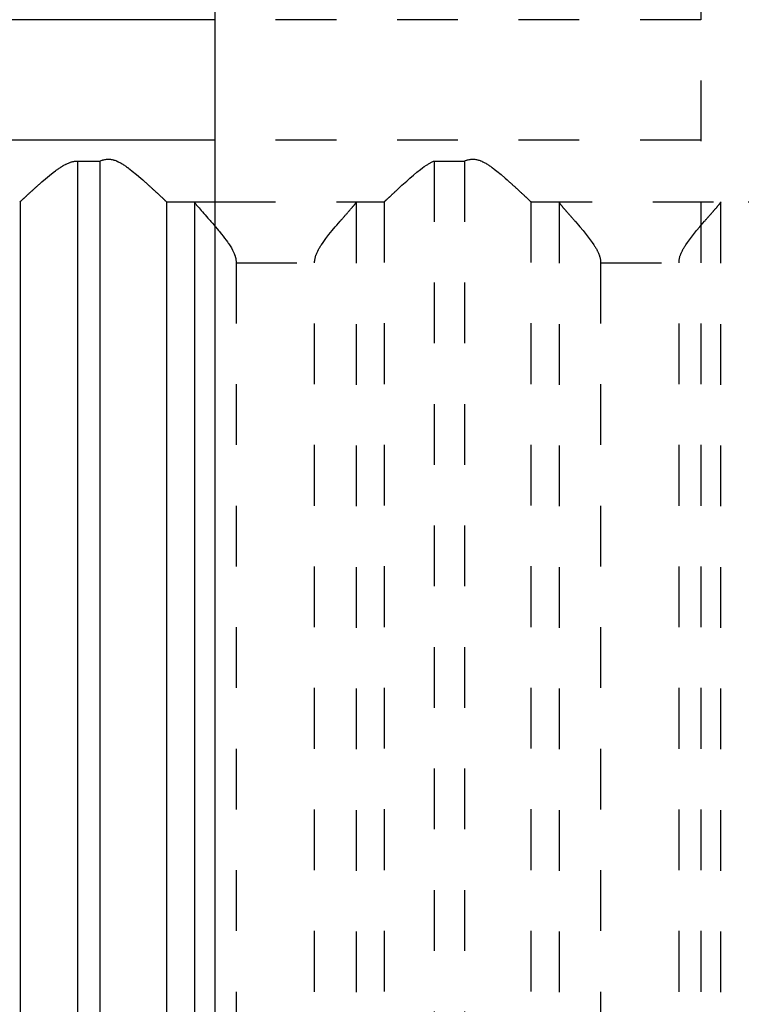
# Model space of a CAD drawing. Extents: x -72 to 70, y -1 to 596.
# Tile 10 of 16: x -19 to -7, y 235 to 252. Entities that reach past the tile are written whole.
import ezdxf

# ---------------------------------------------------------------- set-up
doc = ezdxf.new("R2010")
doc.units = 0
doc.linetypes.add('DASHED', pattern=[2, 1, -1])
doc.layers.add('AM_0', color=7, linetype='CONTINUOUS')
doc.layers.add('AM_3', color=7, linetype='DASHED')

msp = doc.modelspace()

# ---------------------------------------------------------------- linework, layer by layer
at = {"layer": 'AM_0', "color": 7, "linetype": 'CONTINUOUS'}
for p, q in [((-16, 394.2), (-16, 134)), ((-16, 251.5), (-27, 251.5)), ((-16, 249.517), (-23.7, 249.517)), ((-18.26, 249.174), (-17.891, 249.174)), ((-18.26, 249.174), (-18.26, 202.5)), ((-17.891, 249.174), (-17.891, 202.5)), ((-19.206, 248.503), (-19.206, 202.5)), ((-16.797, 248.503), (-16.797, 202.5)), ((-16.79, 248.5), (-16, 248.5)), ((-16.333, 248.49), (-16.333, 202.51))]:
    msp.add_line(p, q, dxfattribs=at)
for points in [[(-19.206, 248.503, 0), (-19.206, 248.504, 0), (-19.204, 248.505, 0), (-19.202, 248.507, 0), (-19.202, 248.507, 0), (-19.201, 248.508, 0), (-19.198, 248.51, 0), (-19.196, 248.513, 0), (-19.193, 248.515, 0), (-19.19, 248.518, 0), (-19.187, 248.52, 0), (-19.186, 248.522, 0), (-19.184, 248.523, 0), (-19.181, 248.527, 0), (-19.177, 248.53, 0), (-19.173, 248.534, 0), (-19.169, 248.538, 0), (-19.165, 248.542, 0), (-19.162, 248.544, 0), (-19.16, 248.546, 0), (-19.155, 248.55, 0), (-19.151, 248.555, 0), (-19.148, 248.557, 0), (-19.145, 248.559, 0), (-19.14, 248.564, 0), (-19.135, 248.569, 0), (-19.132, 248.572, 0), (-19.129, 248.575, 0), (-19.123, 248.58, 0), (-19.117, 248.586, 0), (-19.111, 248.591, 0), (-19.105, 248.597, 0), (-19.098, 248.603, 0), (-19.095, 248.606, 0), (-19.092, 248.609, 0), (-19.085, 248.616, 0), (-19.078, 248.622, 0), (-19.071, 248.629, 0), (-19.063, 248.635, 0), (-19.056, 248.642, 0), (-19.052, 248.645, 0), (-19.049, 248.649, 0), (-19.041, 248.656, 0), (-19.033, 248.663, 0), (-19.025, 248.67, 0), (-19.018, 248.677, 0), (-19.009, 248.685, 0), (-19.005, 248.688, 0), (-19.001, 248.692, 0), (-18.993, 248.7, 0), (-18.985, 248.707, 0), (-18.976, 248.715, 0), (-18.968, 248.722, 0), (-18.96, 248.73, 0), (-18.955, 248.734, 0), (-18.951, 248.738, 0), (-18.942, 248.745, 0), (-18.934, 248.753, 0), (-18.925, 248.761, 0), (-18.916, 248.769, 0), (-18.907, 248.777, 0), (-18.903, 248.781, 0), (-18.898, 248.785, 0), (-18.889, 248.793, 0), (-18.88, 248.801, 0), (-18.875, 248.805, 0), (-18.847, 248.83, 0), (-18.787, 248.881, 0), (-18.725, 248.933, 0), (-18.66, 248.985, 0), (-18.621, 249.014, 0), (-18.61, 249.022, 0), (-18.599, 249.03, 0), (-18.593, 249.034, 0), (-18.588, 249.038, 0), (-18.576, 249.046, 0), (-18.565, 249.054, 0), (-18.554, 249.061, 0), (-18.542, 249.069, 0), (-18.531, 249.076, 0), (-18.525, 249.08, 0), (-18.519, 249.084, 0), (-18.508, 249.091, 0), (-18.496, 249.098, 0), (-18.49, 249.101, 0), (-18.484, 249.104, 0), (-18.473, 249.111, 0), (-18.461, 249.117, 0), (-18.455, 249.12, 0), (-18.449, 249.123, 0), (-18.437, 249.129, 0), (-18.425, 249.135, 0), (-18.412, 249.14, 0), (-18.4, 249.145, 0), (-18.387, 249.15, 0), (-18.381, 249.152, 0), (-18.375, 249.154, 0), (-18.362, 249.158, 0), (-18.349, 249.162, 0), (-18.336, 249.165, 0), (-18.323, 249.168, 0), (-18.309, 249.17, 0), (-18.302, 249.171, 0), (-18.295, 249.172, 0), (-18.281, 249.173, 0), (-18.267, 249.174, 0), (-18.26, 249.174, 0)], [(-17.891, 249.174, 0), (-17.884, 249.176, 0), (-17.871, 249.182, 0), (-17.857, 249.187, 0), (-17.85, 249.189, 0), (-17.843, 249.191, 0), (-17.828, 249.195, 0), (-17.814, 249.198, 0), (-17.799, 249.201, 0), (-17.783, 249.203, 0), (-17.768, 249.204, 0), (-17.76, 249.204, 0), (-17.751, 249.204, 0), (-17.735, 249.204, 0), (-17.72, 249.202, 0), (-17.705, 249.2, 0), (-17.69, 249.198, 0), (-17.675, 249.194, 0), (-17.668, 249.192, 0), (-17.661, 249.19, 0), (-17.647, 249.186, 0), (-17.633, 249.181, 0), (-17.626, 249.178, 0), (-17.619, 249.175, 0), (-17.606, 249.17, 0), (-17.592, 249.163, 0), (-17.586, 249.16, 0), (-17.579, 249.157, 0), (-17.566, 249.15, 0), (-17.553, 249.143, 0), (-17.54, 249.136, 0), (-17.527, 249.128, 0), (-17.514, 249.12, 0), (-17.508, 249.116, 0), (-17.502, 249.112, 0), (-17.489, 249.104, 0), (-17.476, 249.096, 0), (-17.464, 249.087, 0), (-17.452, 249.078, 0), (-17.439, 249.069, 0), (-17.433, 249.065, 0), (-17.427, 249.06, 0), (-17.414, 249.051, 0), (-17.402, 249.042, 0), (-17.36, 249.009, 0), (-17.288, 248.95, 0), (-17.219, 248.891, 0), (-17.186, 248.862, 0), (-17.18, 248.857, 0), (-17.17, 248.847, 0), (-17.159, 248.838, 0), (-17.154, 248.833, 0), (-17.148, 248.828, 0), (-17.138, 248.819, 0), (-17.127, 248.81, 0), (-17.117, 248.8, 0), (-17.107, 248.791, 0), (-17.097, 248.782, 0), (-17.092, 248.777, 0), (-17.087, 248.773, 0), (-17.077, 248.764, 0), (-17.068, 248.755, 0), (-17.058, 248.747, 0), (-17.048, 248.738, 0), (-17.039, 248.729, 0), (-17.034, 248.725, 0), (-17.03, 248.72, 0), (-17.02, 248.712, 0), (-17.011, 248.703, 0), (-17.002, 248.695, 0), (-16.993, 248.687, 0), (-16.984, 248.678, 0), (-16.98, 248.674, 0), (-16.975, 248.67, 0), (-16.966, 248.662, 0), (-16.958, 248.654, 0), (-16.95, 248.646, 0), (-16.941, 248.639, 0), (-16.933, 248.631, 0), (-16.929, 248.627, 0), (-16.925, 248.624, 0), (-16.918, 248.616, 0), (-16.91, 248.609, 0), (-16.903, 248.603, 0), (-16.896, 248.596, 0), (-16.889, 248.589, 0), (-16.885, 248.586, 0), (-16.882, 248.583, 0), (-16.875, 248.577, 0), (-16.869, 248.571, 0), (-16.866, 248.568, 0), (-16.863, 248.565, 0), (-16.857, 248.56, 0), (-16.851, 248.554, 0), (-16.849, 248.552, 0), (-16.846, 248.549, 0), (-16.841, 248.544, 0), (-16.836, 248.54, 0), (-16.831, 248.535, 0), (-16.827, 248.531, 0), (-16.823, 248.527, 0), (-16.821, 248.526, 0), (-16.819, 248.524, 0), (-16.815, 248.52, 0), (-16.812, 248.517, 0), (-16.809, 248.514, 0), (-16.806, 248.512, 0), (-16.803, 248.509, 0), (-16.802, 248.508, 0), (-16.801, 248.507, 0), (-16.799, 248.505, 0), (-16.797, 248.504, 0), (-16.797, 248.503, 0)], [(-19.213, 248.5, 0), (-19.212, 248.5, 0), (-19.21, 248.501, 0), (-19.208, 248.502, 0), (-19.206, 248.503, 0)], [(-16.797, 248.503, 0), (-16.796, 248.502, 0), (-16.793, 248.501, 0), (-16.791, 248.5, 0), (-16.79, 248.5, 0)], [(-16.345, 248.5, 0), (-16.343, 248.5, 0), (-16.339, 248.498, 0), (-16.335, 248.493, 0), (-16.333, 248.49, 0)], [(-16.333, 248.49, 0), (-16.331, 248.487, 0), (-16.324, 248.478, 0), (-16.315, 248.467, 0), (-16.31, 248.46, 0), (-16.305, 248.453, 0), (-16.292, 248.438, 0), (-16.277, 248.42, 0), (-16.261, 248.401, 0), (-16.243, 248.381, 0), (-16.224, 248.359, 0), (-16.214, 248.347, 0), (-16.204, 248.336, 0), (-16.183, 248.312, 0), (-16.161, 248.287, 0), (-16.138, 248.261, 0), (-16.114, 248.234, 0), (-16.09, 248.206, 0), (-16.078, 248.192, 0), (-16.065, 248.177, 0), (-16.039, 248.148, 0), (-16.013, 248.118, 0), (-16, 248.102, 0)]]:
    msp.add_polyline3d(points, dxfattribs=at)
at = {"layer": 'AM_3', "color": 6, "linetype": 'DASHED'}
for p, q in [((-8, 546.5), (-8, 133)), ((16, 251.5), (-16, 251.5)), ((16, 249.517), (-16, 249.517)), ((-12.392, 249.174), (-12.392, 202.5)), ((-12.392, 249.174), (-11.891, 249.174)), ((-11.891, 249.174), (-11.891, 202.5)), ((-16, 248.5), (-13.217, 248.5)), ((-13.674, 248.49), (-13.674, 202.51)), ((-13.21, 248.503), (-13.21, 202.5)), ((-10.797, 248.503), (-10.797, 202.5)), ((-10.79, 248.5), (-7.217, 248.5)), ((-10.333, 248.49), (-10.333, 202.51)), ((-7.674, 248.49), (-7.674, 202.51)), ((-15.649, 247.5), (-14.358, 247.5)), ((-15.649, 247.5), (-15.649, 203.5)), ((-14.358, 203.5), (-14.358, 247.5)), ((-9.649, 247.5), (-8.358, 247.5)), ((-9.649, 247.5), (-9.649, 203.5)), ((-8.358, 203.5), (-8.358, 247.5))]:
    msp.add_line(p, q, dxfattribs=at)
for points in [[(-13.21, 248.503, 0), (-13.21, 248.504, 0), (-13.208, 248.505, 0), (-13.207, 248.506, 0), (-13.206, 248.507, 0), (-13.205, 248.508, 0), (-13.203, 248.51, 0), (-13.201, 248.512, 0), (-13.199, 248.514, 0), (-13.196, 248.516, 0), (-13.193, 248.519, 0), (-13.192, 248.52, 0), (-13.191, 248.522, 0), (-13.187, 248.524, 0), (-13.184, 248.527, 0), (-13.181, 248.531, 0), (-13.177, 248.534, 0), (-13.173, 248.537, 0), (-13.172, 248.539, 0), (-13.17, 248.541, 0), (-13.165, 248.545, 0), (-13.161, 248.549, 0), (-13.159, 248.551, 0), (-13.157, 248.553, 0), (-13.152, 248.558, 0), (-13.147, 248.562, 0), (-13.145, 248.564, 0), (-13.142, 248.567, 0), (-13.137, 248.571, 0), (-13.132, 248.576, 0), (-13.127, 248.581, 0), (-13.121, 248.586, 0), (-13.116, 248.592, 0), (-13.113, 248.594, 0), (-13.11, 248.597, 0), (-13.104, 248.603, 0), (-13.098, 248.608, 0), (-13.092, 248.614, 0), (-13.085, 248.62, 0), (-13.079, 248.626, 0), (-13.076, 248.629, 0), (-13.072, 248.632, 0), (-13.066, 248.639, 0), (-13.059, 248.645, 0), (-13.052, 248.651, 0), (-13.045, 248.658, 0), (-13.038, 248.664, 0), (-13.034, 248.668, 0), (-13.031, 248.671, 0), (-13.024, 248.678, 0), (-13.016, 248.685, 0), (-13.009, 248.691, 0), (-13.001, 248.698, 0), (-12.994, 248.705, 0), (-12.99, 248.709, 0), (-12.986, 248.712, 0), (-12.978, 248.72, 0), (-12.971, 248.727, 0), (-12.943, 248.752, 0), (-12.919, 248.774, 0), (-12.894, 248.796, 0), (-12.842, 248.843, 0), (-12.788, 248.891, 0), (-12.731, 248.94, 0), (-12.673, 248.988, 0), (-12.613, 249.036, 0), (-12.582, 249.059, 0), (-12.552, 249.081, 0), (-12.516, 249.106, 0), (-12.505, 249.112, 0), (-12.495, 249.119, 0), (-12.489, 249.122, 0), (-12.484, 249.126, 0), (-12.474, 249.132, 0), (-12.463, 249.138, 0), (-12.452, 249.144, 0), (-12.442, 249.15, 0), (-12.431, 249.156, 0), (-12.425, 249.158, 0), (-12.42, 249.161, 0), (-12.409, 249.166, 0), (-12.398, 249.171, 0), (-12.392, 249.174, 0)], [(-11.891, 249.174, 0), (-11.884, 249.176, 0), (-11.871, 249.182, 0), (-11.857, 249.187, 0), (-11.85, 249.189, 0), (-11.843, 249.191, 0), (-11.828, 249.195, 0), (-11.814, 249.198, 0), (-11.799, 249.201, 0), (-11.783, 249.203, 0), (-11.768, 249.204, 0), (-11.76, 249.204, 0), (-11.751, 249.204, 0), (-11.735, 249.204, 0), (-11.72, 249.202, 0), (-11.705, 249.2, 0), (-11.69, 249.198, 0), (-11.675, 249.194, 0), (-11.668, 249.192, 0), (-11.661, 249.19, 0), (-11.647, 249.186, 0), (-11.633, 249.181, 0), (-11.626, 249.178, 0), (-11.619, 249.175, 0), (-11.606, 249.17, 0), (-11.592, 249.163, 0), (-11.586, 249.16, 0), (-11.579, 249.157, 0), (-11.566, 249.15, 0), (-11.553, 249.143, 0), (-11.54, 249.136, 0), (-11.527, 249.128, 0), (-11.514, 249.12, 0), (-11.508, 249.116, 0), (-11.502, 249.112, 0), (-11.489, 249.104, 0), (-11.476, 249.096, 0), (-11.464, 249.087, 0), (-11.452, 249.078, 0), (-11.439, 249.069, 0), (-11.433, 249.065, 0), (-11.427, 249.06, 0), (-11.414, 249.051, 0), (-11.402, 249.042, 0), (-11.36, 249.009, 0), (-11.288, 248.95, 0), (-11.219, 248.891, 0), (-11.186, 248.862, 0), (-11.18, 248.857, 0), (-11.17, 248.847, 0), (-11.159, 248.838, 0), (-11.154, 248.833, 0), (-11.148, 248.828, 0), (-11.138, 248.819, 0), (-11.127, 248.81, 0), (-11.117, 248.8, 0), (-11.107, 248.791, 0), (-11.097, 248.782, 0), (-11.092, 248.777, 0), (-11.087, 248.773, 0), (-11.077, 248.764, 0), (-11.068, 248.755, 0), (-11.058, 248.747, 0), (-11.048, 248.738, 0), (-11.039, 248.729, 0), (-11.034, 248.725, 0), (-11.03, 248.72, 0), (-11.02, 248.712, 0), (-11.011, 248.703, 0), (-11.002, 248.695, 0), (-10.993, 248.687, 0), (-10.984, 248.678, 0), (-10.98, 248.674, 0), (-10.975, 248.67, 0), (-10.966, 248.662, 0), (-10.958, 248.654, 0), (-10.95, 248.646, 0), (-10.941, 248.639, 0), (-10.933, 248.631, 0), (-10.929, 248.627, 0), (-10.925, 248.624, 0), (-10.918, 248.616, 0), (-10.91, 248.609, 0), (-10.903, 248.603, 0), (-10.896, 248.596, 0), (-10.889, 248.589, 0), (-10.885, 248.586, 0), (-10.882, 248.583, 0), (-10.875, 248.577, 0), (-10.869, 248.571, 0), (-10.866, 248.568, 0), (-10.863, 248.565, 0), (-10.857, 248.56, 0), (-10.851, 248.554, 0), (-10.849, 248.552, 0), (-10.846, 248.549, 0), (-10.841, 248.544, 0), (-10.836, 248.54, 0), (-10.831, 248.535, 0), (-10.827, 248.531, 0), (-10.823, 248.527, 0), (-10.821, 248.526, 0), (-10.819, 248.524, 0), (-10.815, 248.52, 0), (-10.812, 248.517, 0), (-10.809, 248.514, 0), (-10.806, 248.512, 0), (-10.803, 248.509, 0), (-10.802, 248.508, 0), (-10.801, 248.507, 0), (-10.799, 248.505, 0), (-10.797, 248.504, 0), (-10.797, 248.503, 0)], [(-14.358, 247.5, 0), (-14.358, 247.508, 0), (-14.357, 247.522, 0), (-14.356, 247.537, 0), (-14.355, 247.544, 0), (-14.354, 247.551, 0), (-14.351, 247.565, 0), (-14.349, 247.578, 0), (-14.345, 247.592, 0), (-14.342, 247.605, 0), (-14.337, 247.617, 0), (-14.335, 247.624, 0), (-14.333, 247.63, 0), (-14.328, 247.643, 0), (-14.323, 247.655, 0), (-14.318, 247.667, 0), (-14.312, 247.679, 0), (-14.306, 247.691, 0), (-14.303, 247.697, 0), (-14.3, 247.703, 0), (-14.294, 247.715, 0), (-14.288, 247.726, 0), (-14.284, 247.732, 0), (-14.281, 247.738, 0), (-14.274, 247.75, 0), (-14.267, 247.761, 0), (-14.264, 247.767, 0), (-14.26, 247.772, 0), (-14.253, 247.784, 0), (-14.246, 247.795, 0), (-14.219, 247.834, 0), (-14.171, 247.9, 0), (-14.121, 247.965, 0), (-14.069, 248.028, 0), (-14.017, 248.09, 0), (-13.992, 248.119, 0), (-13.967, 248.149, 0), (-13.938, 248.182, 0), (-13.93, 248.191, 0), (-13.922, 248.201, 0), (-13.918, 248.205, 0), (-13.914, 248.21, 0), (-13.906, 248.219, 0), (-13.898, 248.228, 0), (-13.89, 248.237, 0), (-13.883, 248.246, 0), (-13.875, 248.254, 0), (-13.871, 248.259, 0), (-13.867, 248.263, 0), (-13.86, 248.271, 0), (-13.853, 248.28, 0), (-13.845, 248.288, 0), (-13.838, 248.296, 0), (-13.831, 248.304, 0), (-13.828, 248.308, 0), (-13.824, 248.312, 0), (-13.817, 248.32, 0), (-13.811, 248.328, 0), (-13.804, 248.335, 0), (-13.797, 248.343, 0), (-13.791, 248.35, 0), (-13.788, 248.354, 0), (-13.784, 248.357, 0), (-13.778, 248.365, 0), (-13.772, 248.372, 0), (-13.766, 248.379, 0), (-13.76, 248.386, 0), (-13.754, 248.392, 0), (-13.751, 248.396, 0), (-13.749, 248.399, 0), (-13.743, 248.405, 0), (-13.738, 248.411, 0), (-13.735, 248.414, 0), (-13.732, 248.417, 0), (-13.727, 248.423, 0), (-13.723, 248.429, 0), (-13.72, 248.432, 0), (-13.718, 248.435, 0), (-13.713, 248.44, 0), (-13.709, 248.445, 0), (-13.705, 248.45, 0), (-13.701, 248.455, 0), (-13.698, 248.459, 0), (-13.696, 248.461, 0), (-13.694, 248.463, 0), (-13.691, 248.467, 0), (-13.688, 248.471, 0), (-13.685, 248.475, 0), (-13.682, 248.478, 0), (-13.68, 248.481, 0), (-13.679, 248.483, 0), (-13.678, 248.484, 0), (-13.676, 248.487, 0), (-13.675, 248.489, 0), (-13.674, 248.49, 0)], [(-13.674, 248.49, 0), (-13.672, 248.493, 0), (-13.668, 248.498, 0), (-13.664, 248.5, 0), (-13.662, 248.5, 0)], [(-13.217, 248.5, 0), (-13.216, 248.5, 0), (-13.214, 248.501, 0), (-13.211, 248.502, 0), (-13.21, 248.503, 0)], [(-10.797, 248.503, 0), (-10.796, 248.502, 0), (-10.793, 248.501, 0), (-10.791, 248.5, 0), (-10.79, 248.5, 0)], [(-10.345, 248.5, 0), (-10.343, 248.5, 0), (-10.339, 248.498, 0), (-10.335, 248.493, 0), (-10.333, 248.49, 0)], [(-10.333, 248.49, 0), (-10.332, 248.489, 0), (-10.331, 248.487, 0), (-10.329, 248.484, 0), (-10.328, 248.483, 0), (-10.327, 248.481, 0), (-10.325, 248.478, 0), (-10.322, 248.475, 0), (-10.319, 248.471, 0), (-10.316, 248.467, 0), (-10.313, 248.463, 0), (-10.311, 248.461, 0), (-10.309, 248.459, 0), (-10.306, 248.455, 0), (-10.302, 248.45, 0), (-10.298, 248.445, 0), (-10.294, 248.44, 0), (-10.289, 248.435, 0), (-10.287, 248.432, 0), (-10.284, 248.429, 0), (-10.28, 248.423, 0), (-10.275, 248.417, 0), (-10.272, 248.414, 0), (-10.269, 248.411, 0), (-10.264, 248.405, 0), (-10.258, 248.399, 0), (-10.256, 248.396, 0), (-10.253, 248.392, 0), (-10.247, 248.386, 0), (-10.241, 248.379, 0), (-10.235, 248.372, 0), (-10.229, 248.365, 0), (-10.223, 248.357, 0), (-10.219, 248.354, 0), (-10.216, 248.35, 0), (-10.21, 248.343, 0), (-10.203, 248.335, 0), (-10.196, 248.328, 0), (-10.19, 248.32, 0), (-10.183, 248.312, 0), (-10.179, 248.308, 0), (-10.176, 248.304, 0), (-10.169, 248.296, 0), (-10.162, 248.288, 0), (-10.154, 248.28, 0), (-10.147, 248.271, 0), (-10.14, 248.263, 0), (-10.136, 248.259, 0), (-10.132, 248.254, 0), (-10.124, 248.246, 0), (-10.117, 248.237, 0), (-10.109, 248.228, 0), (-10.101, 248.219, 0), (-10.093, 248.21, 0), (-10.089, 248.205, 0), (-10.085, 248.201, 0), (-10.077, 248.191, 0), (-10.069, 248.182, 0), (-10.04, 248.149, 0), (-10.015, 248.119, 0), (-9.99, 248.09, 0), (-9.938, 248.028, 0), (-9.886, 247.965, 0), (-9.836, 247.9, 0), (-9.788, 247.834, 0), (-9.761, 247.795, 0), (-9.754, 247.784, 0), (-9.747, 247.772, 0), (-9.743, 247.767, 0), (-9.74, 247.761, 0), (-9.733, 247.75, 0), (-9.726, 247.738, 0), (-9.723, 247.732, 0), (-9.719, 247.726, 0), (-9.713, 247.715, 0), (-9.707, 247.703, 0), (-9.704, 247.697, 0), (-9.701, 247.691, 0), (-9.695, 247.679, 0), (-9.689, 247.667, 0), (-9.684, 247.655, 0), (-9.679, 247.643, 0), (-9.674, 247.63, 0), (-9.672, 247.624, 0), (-9.67, 247.617, 0), (-9.665, 247.605, 0), (-9.662, 247.592, 0), (-9.658, 247.578, 0), (-9.656, 247.565, 0), (-9.653, 247.551, 0), (-9.652, 247.544, 0), (-9.651, 247.537, 0), (-9.65, 247.522, 0), (-9.649, 247.508, 0), (-9.649, 247.5, 0)], [(-8.358, 247.5, 0), (-8.358, 247.508, 0), (-8.357, 247.522, 0), (-8.356, 247.537, 0), (-8.355, 247.544, 0), (-8.354, 247.551, 0), (-8.351, 247.565, 0), (-8.349, 247.578, 0), (-8.345, 247.592, 0), (-8.342, 247.605, 0), (-8.337, 247.617, 0), (-8.335, 247.624, 0), (-8.333, 247.63, 0), (-8.328, 247.643, 0), (-8.323, 247.655, 0), (-8.318, 247.667, 0), (-8.312, 247.679, 0), (-8.306, 247.691, 0), (-8.303, 247.697, 0), (-8.3, 247.703, 0), (-8.294, 247.715, 0), (-8.288, 247.726, 0), (-8.284, 247.732, 0), (-8.281, 247.738, 0), (-8.274, 247.75, 0), (-8.267, 247.761, 0), (-8.264, 247.767, 0), (-8.26, 247.772, 0), (-8.253, 247.784, 0), (-8.246, 247.795, 0), (-8.219, 247.834, 0), (-8.171, 247.9, 0), (-8.121, 247.965, 0), (-8.069, 248.028, 0), (-8.017, 248.09, 0), (-7.992, 248.119, 0), (-7.967, 248.149, 0), (-7.938, 248.182, 0), (-7.93, 248.191, 0), (-7.922, 248.201, 0), (-7.918, 248.205, 0), (-7.914, 248.21, 0), (-7.906, 248.219, 0), (-7.898, 248.228, 0), (-7.89, 248.237, 0), (-7.883, 248.246, 0), (-7.875, 248.254, 0), (-7.871, 248.259, 0), (-7.867, 248.263, 0), (-7.86, 248.271, 0), (-7.853, 248.28, 0), (-7.845, 248.288, 0), (-7.838, 248.296, 0), (-7.831, 248.304, 0), (-7.828, 248.308, 0), (-7.824, 248.312, 0), (-7.817, 248.32, 0), (-7.811, 248.328, 0), (-7.804, 248.335, 0), (-7.797, 248.343, 0), (-7.791, 248.35, 0), (-7.788, 248.354, 0), (-7.784, 248.357, 0), (-7.778, 248.365, 0), (-7.772, 248.372, 0), (-7.766, 248.379, 0), (-7.76, 248.386, 0), (-7.754, 248.392, 0), (-7.751, 248.396, 0), (-7.749, 248.399, 0), (-7.743, 248.405, 0), (-7.738, 248.411, 0), (-7.735, 248.414, 0), (-7.732, 248.417, 0), (-7.727, 248.423, 0), (-7.723, 248.429, 0), (-7.72, 248.432, 0), (-7.718, 248.435, 0), (-7.713, 248.44, 0), (-7.709, 248.445, 0), (-7.705, 248.45, 0), (-7.701, 248.455, 0), (-7.698, 248.459, 0), (-7.696, 248.461, 0), (-7.694, 248.463, 0), (-7.691, 248.467, 0), (-7.688, 248.471, 0), (-7.685, 248.475, 0), (-7.682, 248.478, 0), (-7.68, 248.481, 0), (-7.679, 248.483, 0), (-7.678, 248.484, 0), (-7.676, 248.487, 0), (-7.675, 248.489, 0), (-7.674, 248.49, 0)], [(-7.674, 248.49, 0), (-7.672, 248.493, 0), (-7.668, 248.498, 0), (-7.664, 248.5, 0), (-7.662, 248.5, 0)], [(-7.217, 248.5, 0), (-7.216, 248.5, 0), (-7.214, 248.501, 0), (-7.211, 248.502, 0), (-7.21, 248.503, 0)], [(-16, 248.102, 0), (-15.988, 248.088, 0), (-15.963, 248.058, 0), (-15.938, 248.028, 0), (-15.926, 248.013, 0), (-15.913, 247.998, 0), (-15.888, 247.967, 0), (-15.864, 247.936, 0), (-15.839, 247.904, 0), (-15.816, 247.872, 0), (-15.793, 247.841, 0), (-15.781, 247.824, 0), (-15.77, 247.808, 0), (-15.749, 247.776, 0), (-15.728, 247.742, 0), (-15.71, 247.709, 0), (-15.692, 247.674, 0), (-15.683, 247.653, 0), (-15.681, 247.647, 0), (-15.678, 247.641, 0), (-15.677, 247.638, 0), (-15.676, 247.635, 0), (-15.674, 247.629, 0), (-15.672, 247.623, 0), (-15.67, 247.62, 0), (-15.669, 247.617, 0), (-15.667, 247.611, 0), (-15.665, 247.605, 0), (-15.665, 247.601, 0), (-15.664, 247.598, 0), (-15.662, 247.592, 0), (-15.66, 247.586, 0), (-15.659, 247.579, 0), (-15.657, 247.573, 0), (-15.656, 247.566, 0), (-15.655, 247.563, 0), (-15.655, 247.559, 0), (-15.653, 247.553, 0), (-15.652, 247.546, 0), (-15.652, 247.539, 0), (-15.651, 247.532, 0), (-15.65, 247.525, 0), (-15.65, 247.522, 0), (-15.65, 247.518, 0), (-15.649, 247.511, 0), (-15.649, 247.504, 0), (-15.649, 247.5, 0)]]:
    msp.add_polyline3d(points, dxfattribs=at)

doc.saveas('drawing.dxf')
